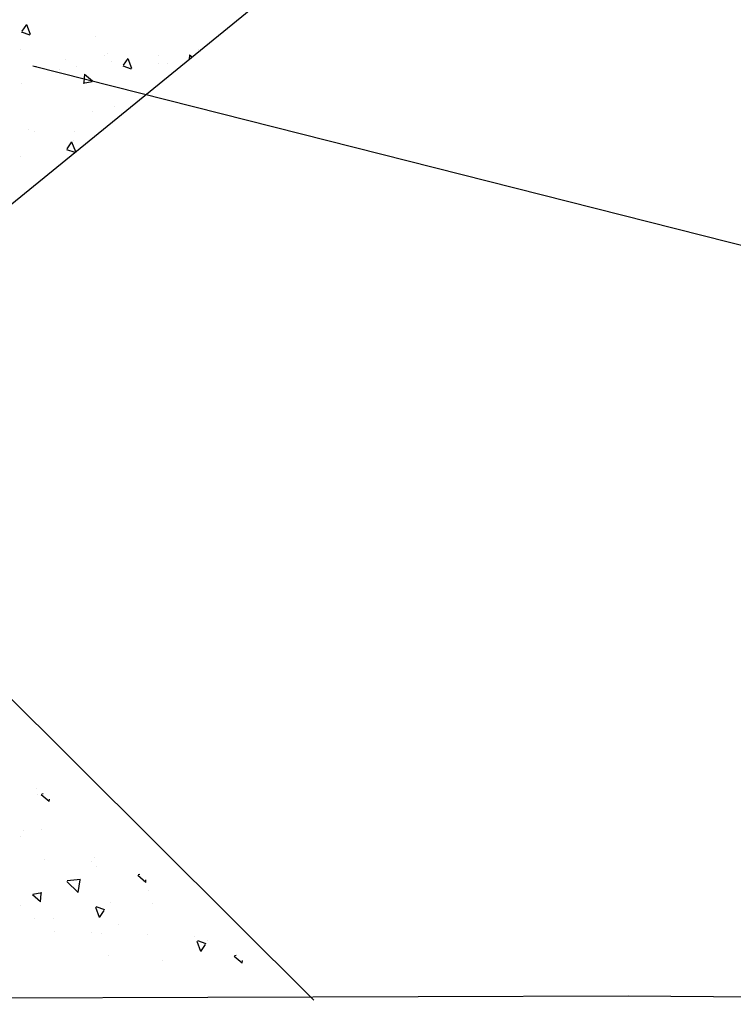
# Model space of a CAD drawing. Header units: inches. Extents: x 614 to 1183, y -159 to 223.
# Tile 5 of 19: x 805 to 841, y 4 to 54. Entities that reach past the tile are written whole.
import ezdxf

# ---------------------------------------------------------------- set-up
doc = ezdxf.new("R2010")
doc.units = ezdxf.units.IN
doc.header["$MEASUREMENT"] = 0
for name, color, linetype in [('11', 7, 'Continuous'), ('c-pr-drive', 4, 'Continuous'), ('c-pr-gradpnts', 7, 'Continuous'), ('c-text', 6, 'Continuous')]:
    doc.layers.add(name, color=color, linetype=linetype)
doc.dimstyles.new('Copy of Standard', dxfattribs={"dimtxt": 0.125, "dimasz": 0.18, "dimexe": 0.18, "dimexo": 0.0625, "dimgap": 0.09, "dimtad": 1, "dimdec": 4, "dimzin": 0, "dimdsep": 46, "dimtxsty": 'Standard', "dimcen": 0.09, "dimclrd": 2, "dimclre": 2, "dimadec": 0, "dimazin": 0, "dimtfac": 1, "dimtdec": 4, "dimtofl": 0, "dimtmove": 0, "dimatfit": 3, "dimfxl": 0, "dimtolj": 1, "dimtzin": 0, "dimarcsym": 0})

msp = doc.modelspace()

# ---------------------------------------------------------------- linework, layer by layer
at = {"layer": '11', "color": 1, "linetype": 'Continuous'}
for p, q in [((758.17, 4.607, 6704.32), (835.716, 4.826, 6704.32)), ((835.716, 4.826, 6704.32), (907.069, 4.408, 6704.32))]:
    msp.add_line(p, q, dxfattribs=at)
at = {"layer": 'c-pr-drive'}
for p, q in [((817.269, 54.585), (803.449, 43.327)), ((803.449, 21.061, -3345.994), (819.979, 4.619, -4646.674))]:
    msp.add_line(p, q, dxfattribs=at)
at = {"layer": 'c-pr-gradpnts'}
for p, q in [((805.589, 53.475, 10056.34), (805.354, 53.127, 10056.34)), ((805.589, 53.476, 10056.34), (805.777, 52.985, 10056.34)), ((805.331, 53.095, 10056.34), (805.754, 52.953, 10056.34)), ((809.052, 52.861, 10056.34), (809.052, 52.861, 10056.34)), ((805.311, 52.212, 10056.34), (805.311, 52.212, 10056.34)), ((809.488, 51.923, 10056.34), (809.488, 51.923, 10056.34)), ((809.652, 52.018, 10056.34), (809.652, 52.018, 10056.34)), ((810.665, 51.772, 10056.34), (810.43, 51.424, 10056.34)), ((810.665, 51.772, 10056.34), (810.853, 51.282, 10056.34)), ((812.182, 51.929, 10056.34), (812.182, 51.929, 10056.34)), ((813.755, 51.954, 10056.34), (813.733, 51.705, 10056.34)), ((813.755, 51.954, 10056.34), (813.895, 51.837, 10056.34)), ((814.175, 52.192, 10056.34), (814.175, 52.192, 10056.34)), ((807.52, 51.695, 10056.34), (807.52, 51.695, 10056.34)), ((808.112, 51.385, 10056.34), (808.112, 51.385, 10056.34)), ((809.85, 51.61, 10056.34), (809.85, 51.61, 10056.34)), ((810.407, 51.392, 10056.34), (810.83, 51.25, 10056.34)), ((812.181, 51.525, 10056.34), (812.181, 51.525, 10056.34)), ((812.629, 51.498, 10056.34), (812.629, 51.498, 10056.34)), ((807.24, 51.208, 10056.34), (807.24, 51.208, 10056.34)), ((808.489, 50.983, 10056.34), (808.453, 50.564, 10056.34)), ((808.489, 50.983, 10056.34), (808.892, 50.645, 10056.34)), ((805.336, 50.517, 10056.34), (805.336, 50.517, 10056.34)), ((808.43, 50.532, 10056.34), (808.869, 50.613, 10056.34)), ((810.001, 49.367, 10056.34), (810.001, 49.367, 10056.34)), ((808.894, 49.124, 10056.34), (808.894, 49.124, 10056.34)), ((805.683, 48.186, 10056.34), (805.683, 48.186, 10056.34)), ((806.012, 48.13, 10056.34), (806.012, 48.13, 10056.34)), ((808.013, 48.101, 10056.34), (808.013, 48.101, 10056.34)), ((807.846, 47.594, 10056.34), (807.612, 47.246, 10056.34)), ((807.846, 47.594, 10056.34), (808.035, 47.104, 10056.34)), ((807.954, 47.648, 10056.34), (807.954, 47.648, 10056.34)), ((805.292, 46.877, 10056.34), (805.292, 46.877, 10056.34)), ((807.589, 47.214, 10056.34), (808.012, 47.072, 10056.34)), ((806.066, 15.189, 10056.34), (806.066, 15.189, 10056.34)), ((806.127, 14.89, 10056.34), (806.127, 14.89, 10056.34)), ((806.732, 14.564, 10056.34), (806.329, 14.902, 10056.34)), ((806.429, 14.948, 10056.34), (806.352, 14.934, 10056.34)), ((806.732, 14.564, 10056.34), (806.742, 14.686, 10056.34)), ((805.437, 13.117, 10056.34), (805.437, 13.117, 10056.34)), ((806.357, 13.137, 10056.34), (806.357, 13.137, 10056.34)), ((805.298, 12.788, 10056.34), (805.298, 12.788, 10056.34)), ((806.514, 11.654, 10056.34), (806.514, 11.654, 10056.34)), ((808.844, 11.568, 10056.34), (808.844, 11.568, 10056.34)), ((809.014, 11.754, 10056.34), (809.014, 11.754, 10056.34)), ((809.118, 11.296, 10056.34), (809.118, 11.296, 10056.34)), ((811.558, 10.515, 10056.34), (811.155, 10.852, 10056.34)), ((811.26, 10.9, 10056.34), (811.178, 10.885, 10056.34)), ((808.175, 10.009, 10056.34), (807.607, 10.554, 10056.34)), ((808.296, 10.664, 10056.34), (807.631, 10.587, 10056.34)), ((808.175, 10.009, 10056.34), (808.272, 10.632, 10056.34)), ((811.558, 10.515, 10056.34), (811.569, 10.641, 10056.34)), ((806.292, 9.544, 10056.34), (805.89, 9.881, 10056.34)), ((806.352, 9.994, 10056.34), (805.913, 9.913, 10056.34)), ((806.292, 9.544, 10056.34), (806.329, 9.962, 10056.34)), ((811.712, 10.094, 10056.34), (811.712, 10.094, 10056.34)), ((805.28, 9.38, 10056.34), (805.28, 9.38, 10056.34)), ((809.797, 9.493, 10056.34), (809.797, 9.493, 10056.34)), ((811.879, 9.454, 10056.34), (811.879, 9.454, 10056.34)), ((809.246, 8.759, 10056.34), (809.058, 9.25, 10056.34)), ((809.504, 9.14, 10056.34), (809.081, 9.282, 10056.34)), ((809.246, 8.759, 10056.34), (809.481, 9.108, 10056.34)), ((805.999, 8.706, 10056.34), (805.999, 8.706, 10056.34)), ((806.939, 8.717, 10056.34), (806.939, 8.717, 10056.34)), ((810.175, 8.417, 10056.34), (810.175, 8.417, 10056.34)), ((807.007, 8.06, 10056.34), (807.007, 8.06, 10056.34)), ((808.857, 8.017, 10056.34), (808.857, 8.017, 10056.34)), ((809.337, 7.974, 10056.34), (809.337, 7.974, 10056.34)), ((811.667, 7.889, 10056.34), (811.667, 7.889, 10056.34)), ((813.998, 7.804, 10056.34), (813.998, 7.804, 10056.34)), ((814.322, 7.056, 10056.34), (814.134, 7.546, 10056.34)), ((814.58, 7.437, 10056.34), (814.157, 7.579, 10056.34)), ((814.322, 7.056, 10056.34), (814.557, 7.404, 10056.34)), ((814.64, 7.613, 10056.34), (814.64, 7.613, 10056.34)), ((809.7, 6.875, 10056.34), (809.7, 6.875, 10056.34)), ((812.415, 6.625, 10056.34), (812.415, 6.625, 10056.34)), ((816.384, 6.465, 10056.34), (815.982, 6.803, 10056.34)), ((816.091, 6.851, 10056.34), (816.004, 6.835, 10056.34)), ((816.384, 6.465, 10056.34), (816.395, 6.596, 10056.34))]:
    msp.add_line(p, q, dxfattribs=at)

# ---------------------------------------------------------------- leaders
at = {"layer": 'c-text'}
msp.add_leader([(805.902, 51.402), (843.708, 41.832)], dimstyle='Copy of Standard', dxfattribs=at)

doc.saveas('drawing.dxf')
